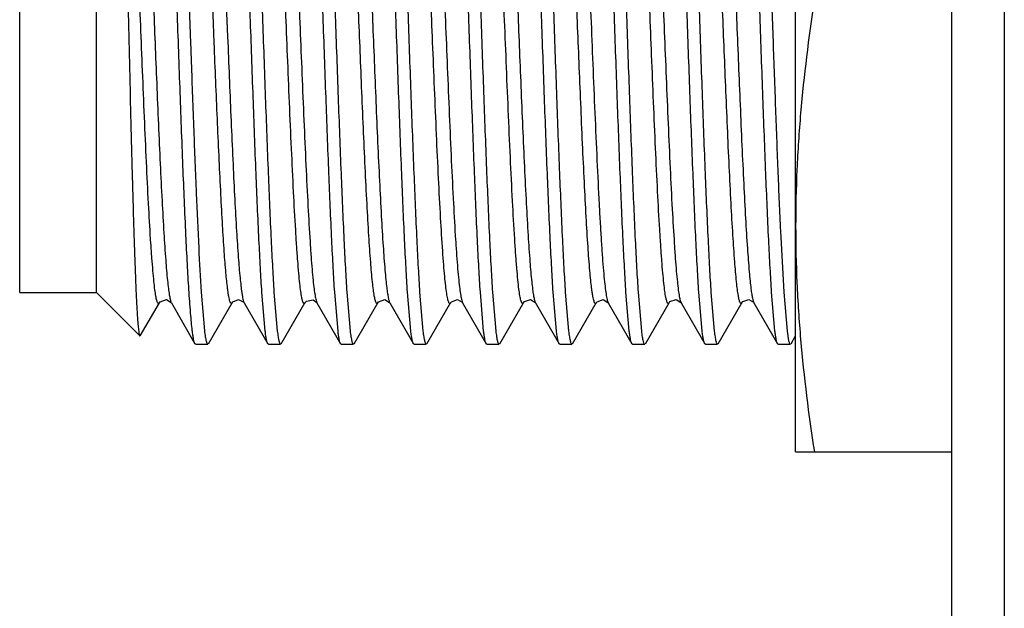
# Model space of a CAD drawing. Header units: inches. Extents: x 0 to 22, y 0 to 17.
# Tile 10 of 47: x 8.199 to 8.574, y 7.737 to 7.961. Entities that reach past the tile are written whole.
import ezdxf

# ---------------------------------------------------------------- set-up
doc = ezdxf.new("R2010")
doc.units = ezdxf.units.IN
doc.header["$LTSCALE"] = 1.21
doc.header["$MEASUREMENT"] = 0
doc.layers.get('0').update_dxf_attribs({"linetype": 'CONTINUOUS'})

msp = doc.modelspace()

# ---------------------------------------------------------------- linework, layer by layer
at = {"color": 9, "linetype": 'CONTINUOUS'}
for p, q in [((8.57447, 10.84423), (8.57447, 5.79534)), ((8.27279, 7.95992), (8.27226, 7.97299)), ((8.27745, 7.97321), (8.27818, 7.95502)), ((8.27307, 7.95284), (8.27279, 7.95992)), ((8.27316, 7.95064), (8.27307, 7.95284)), ((8.27818, 7.95502), (8.27835, 7.95091)), ((8.25659, 7.85388), (8.25673, 7.8536)), ((8.31192, 7.85461), (8.31228, 7.8536)), ((8.36748, 7.85457), (8.36784, 7.8536)), ((8.39548, 7.8539), (8.39562, 7.8536)), ((8.42314, 7.85422), (8.42339, 7.85361)), ((8.45086, 7.85442), (8.45118, 7.8536))]:
    msp.add_line(p, q, dxfattribs=at)
at = {"color": 6, "linetype": 'CONTINUOUS'}
msp.add_line((8.55447, 5.92034), (8.55447, 10.81422), dxfattribs=at)
at = {"color": 7, "linetype": 'CONTINUOUS'}
for p, q in [((8.49488, 7.79678), (8.49488, 8.14078)), ((8.19888, 7.85753), (8.19888, 8.06803)), ((8.22813, 7.85753), (8.22813, 8.06803)), ((8.26334, 7.97262), (8.26405, 7.95251)), ((8.26405, 7.95251), (8.26413, 7.95037)), ((8.26413, 7.95037), (8.26431, 7.9452)), ((8.489, 7.88237), (8.48907, 7.88092)), ((8.48907, 7.88092), (8.49033, 7.85762)), ((8.19888, 7.85753), (8.22813, 7.85753)), ((8.22813, 7.85753), (8.2447, 7.84097)), ((8.26811, 7.85767), (8.26937, 7.84286)), ((8.29253, 7.84285), (8.29127, 7.85763)), ((8.29589, 7.85762), (8.29715, 7.84284)), ((8.32031, 7.84285), (8.31905, 7.85763)), ((8.32367, 7.85762), (8.32493, 7.84284)), ((8.34809, 7.84285), (8.34682, 7.85763)), ((8.35144, 7.85762), (8.35271, 7.84284)), ((8.37586, 7.84285), (8.3746, 7.85763)), ((8.37922, 7.85762), (8.38049, 7.84284)), ((8.40364, 7.84285), (8.40238, 7.85763)), ((8.407, 7.85762), (8.40826, 7.84284)), ((8.43142, 7.84285), (8.43016, 7.85763)), ((8.43478, 7.85762), (8.43604, 7.84284)), ((8.4592, 7.84285), (8.45794, 7.85763)), ((8.46256, 7.85762), (8.46382, 7.84284)), ((8.48698, 7.84285), (8.48571, 7.85763)), ((8.49033, 7.85762), (8.4916, 7.84284)), ((8.24487, 7.84103), (8.25215, 7.8536)), ((8.25673, 7.8536), (8.26575, 7.83801)), ((8.27091, 7.83801), (8.27992, 7.8536)), ((8.2845, 7.8536), (8.29352, 7.83801)), ((8.29868, 7.83801), (8.30769, 7.85359)), ((8.30771, 7.85361), (8.30769, 7.85359)), ((8.31229, 7.8536), (8.32131, 7.83801)), ((8.32646, 7.83802), (8.33548, 7.8536)), ((8.34006, 7.8536), (8.34006, 7.85359)), ((8.34006, 7.8536), (8.34908, 7.83802)), ((8.35424, 7.83801), (8.36326, 7.8536)), ((8.36785, 7.85358), (8.37686, 7.83801)), ((8.38201, 7.83801), (8.39102, 7.85358)), ((8.39104, 7.8536), (8.39102, 7.85358)), ((8.39562, 7.8536), (8.40464, 7.83801)), ((8.4098, 7.83802), (8.41881, 7.8536)), ((8.42339, 7.8536), (8.43241, 7.83802)), ((8.43757, 7.83801), (8.44659, 7.8536)), ((8.45118, 7.85358), (8.46019, 7.83801)), ((8.46535, 7.83801), (8.47436, 7.85358)), ((8.47437, 7.8536), (8.47436, 7.85358)), ((8.47895, 7.85361), (8.48797, 7.83801)), ((8.4916, 7.84284), (8.49221, 7.83913)), ((8.49313, 7.83802), (8.49488, 7.84104)), ((8.26602, 7.83778), (8.26575, 7.83801)), ((8.26602, 7.83778), (8.27064, 7.83778)), ((8.29379, 7.83778), (8.29352, 7.83801)), ((8.29379, 7.83778), (8.29841, 7.83778)), ((8.32157, 7.83778), (8.3213, 7.83801)), ((8.32157, 7.83778), (8.32619, 7.83778)), ((8.34935, 7.83778), (8.34908, 7.83802)), ((8.34935, 7.83778), (8.35397, 7.83778)), ((8.37713, 7.83778), (8.37686, 7.83801)), ((8.37713, 7.83778), (8.38175, 7.83778)), ((8.40491, 7.83778), (8.40464, 7.83801)), ((8.40491, 7.83778), (8.40952, 7.83778)), ((8.43268, 7.83778), (8.43241, 7.83802)), ((8.43268, 7.83778), (8.4373, 7.83778)), ((8.46046, 7.83778), (8.4602, 7.83801)), ((8.46046, 7.83778), (8.46508, 7.83778)), ((8.48824, 7.83778), (8.48797, 7.83801)), ((8.48824, 7.83778), (8.49286, 7.83778)), ((8.49488, 7.79678), (8.55447, 7.79678))]:
    msp.add_line(p, q, dxfattribs=at)
for points in [[(8.25215, 7.85361), (8.25248, 7.85403), (8.25487, 7.8548), (8.25663, 7.85376), (8.25673, 7.85359)], [(8.27992, 7.8536), (8.28019, 7.85396), (8.28235, 7.85483), (8.28433, 7.85385), (8.28451, 7.8536)], [(8.30771, 7.85362), (8.30825, 7.85423), (8.31085, 7.8547), (8.31222, 7.8537), (8.31229, 7.8536)], [(8.33548, 7.85361), (8.3358, 7.85402), (8.33818, 7.85481), (8.33995, 7.85377), (8.34007, 7.85359)], [(8.36326, 7.8536), (8.36356, 7.854), (8.36583, 7.85482), (8.3677, 7.85381), (8.36784, 7.8536)], [(8.39104, 7.85361), (8.39141, 7.85407), (8.39375, 7.85481), (8.39545, 7.85384), (8.39562, 7.8536)], [(8.41881, 7.8536), (8.41913, 7.85401), (8.42148, 7.85481), (8.42328, 7.85377), (8.4234, 7.85359)], [(8.44659, 7.85361), (8.44693, 7.85404), (8.44931, 7.85481), (8.45106, 7.85377), (8.45118, 7.85359)], [(8.47437, 7.85361), (8.47473, 7.85406), (8.47705, 7.85481), (8.47878, 7.85385), (8.47895, 7.8536)]]:
    msp.add_lwpolyline(points, dxfattribs=at)
for points, knots in [([(8.23672, 8.07169), (8.23682, 8.0706), (8.23701, 8.06813), (8.23737, 8.06203), (8.23781, 8.05236), (8.2383, 8.03858), (8.23879, 8.02223), (8.23929, 8.00385), (8.23978, 7.98406), (8.24028, 7.96349), (8.24077, 7.94281), (8.24126, 7.92267), (8.24167, 7.90651), (8.24201, 7.89432), (8.24225, 7.8859), (8.2425, 7.87806), (8.24274, 7.87085), (8.24298, 7.86433), (8.24322, 7.85855), (8.24346, 7.85355), (8.24367, 7.84988), (8.24384, 7.84737), (8.24396, 7.8458), (8.24408, 7.84445), (8.2442, 7.84332), (8.24432, 7.84241), (8.24443, 7.84173), (8.24454, 7.8413), (8.24463, 7.84107), (8.24467, 7.84099), (8.2447, 7.84097)], [0, 0, 0, 0, 0.014186, 0.032254, 0.079396, 0.13981, 0.211456, 0.291932, 0.378602, 0.468645, 0.55918, 0.647344, 0.73038, 0.769168, 0.805738, 0.839801, 0.871111, 0.899439, 0.924562, 0.946299, 0.964509, 0.972248, 0.979055, 0.984917, 0.989831, 0.993793, 0.9968, 0.998857, 0.999537, 1, 1, 1, 1]), ([(8.26343, 7.85864), (8.26322, 7.86185), (8.26282, 7.86878), (8.26204, 7.88444), (8.2611, 7.90685), (8.26001, 7.93608), (8.25892, 7.96703), (8.25783, 7.99771), (8.25675, 8.02614), (8.25581, 8.04756), (8.25502, 8.06221), (8.25462, 8.06856), (8.25441, 8.07147)], [0, 0, 0, 0, 0.045297, 0.097763, 0.220772, 0.361101, 0.509699, 0.65698, 0.793445, 0.910294, 0.958937, 1, 1, 1, 1]), ([(8.29127, 7.85763), (8.29107, 7.86071), (8.29068, 7.86736), (8.28991, 7.88245), (8.28898, 7.90411), (8.28792, 7.93251), (8.28685, 7.96278), (8.28578, 7.99306), (8.28471, 8.02145), (8.28379, 8.04312), (8.28302, 8.0582), (8.28263, 8.06486), (8.28243, 8.06794)], [0, 0, 0, 0, 0.04399, 0.095061, 0.215228, 0.353058, 0.500002, 0.646946, 0.784775, 0.904941, 0.956011, 1, 1, 1, 1]), ([(8.28705, 8.06794), (8.28725, 8.06486), (8.28764, 8.0582), (8.28841, 8.04312), (8.28933, 8.02145), (8.2904, 7.99305), (8.29147, 7.96278), (8.29254, 7.93251), (8.29361, 7.90411), (8.29453, 7.88245), (8.2953, 7.86736), (8.29569, 7.8607), (8.29589, 7.85762)], [0, 0, 0, 0, 0.04399, 0.095061, 0.215228, 0.353058, 0.500002, 0.646946, 0.784775, 0.904941, 0.956011, 1, 1, 1, 1]), ([(8.31905, 7.85763), (8.31885, 7.86071), (8.31845, 7.86736), (8.31769, 7.88245), (8.31676, 7.90411), (8.3157, 7.93251), (8.31463, 7.96278), (8.31356, 7.99306), (8.31249, 8.02145), (8.31157, 8.04312), (8.3108, 8.0582), (8.31041, 8.06486), (8.31021, 8.06794)], [0, 0, 0, 0, 0.04399, 0.09506, 0.215228, 0.353057, 0.500002, 0.646946, 0.784775, 0.904941, 0.95601, 1, 1, 1, 1]), ([(8.31483, 8.06794), (8.31503, 8.06486), (8.31542, 8.0582), (8.31619, 8.04312), (8.31711, 8.02145), (8.31818, 7.99305), (8.31925, 7.96278), (8.32032, 7.93251), (8.32138, 7.90411), (8.32231, 7.88245), (8.32307, 7.86736), (8.32346, 7.8607), (8.32367, 7.85762)], [0, 0, 0, 0, 0.04399, 0.09506, 0.215228, 0.353057, 0.500001, 0.646946, 0.784775, 0.904941, 0.95601, 1, 1, 1, 1]), ([(8.34682, 7.85763), (8.34662, 7.86071), (8.34623, 7.86736), (8.34546, 7.88245), (8.34454, 7.90411), (8.34348, 7.93251), (8.34241, 7.96278), (8.34133, 7.99306), (8.34027, 8.02145), (8.33935, 8.04312), (8.33858, 8.0582), (8.33819, 8.06486), (8.33799, 8.06794)], [0, 0, 0, 0, 0.04399, 0.095061, 0.215228, 0.353058, 0.500003, 0.646947, 0.784775, 0.904941, 0.956011, 1, 1, 1, 1]), ([(8.34261, 8.06793), (8.34281, 8.06485), (8.3432, 8.05819), (8.34397, 8.04311), (8.34489, 8.02144), (8.34595, 7.99305), (8.34702, 7.96277), (8.34809, 7.9325), (8.34916, 7.90411), (8.35008, 7.88244), (8.35085, 7.86736), (8.35124, 7.8607), (8.35144, 7.85762)], [0, 0, 0, 0, 0.043994, 0.095068, 0.21524, 0.353072, 0.500017, 0.646959, 0.784785, 0.904946, 0.956013, 1, 1, 1, 1]), ([(8.3746, 7.85763), (8.3744, 7.86071), (8.37401, 7.86737), (8.37324, 7.88245), (8.37232, 7.90412), (8.37125, 7.93252), (8.37018, 7.96279), (8.36911, 7.99306), (8.36805, 8.02146), (8.36712, 8.04312), (8.36636, 8.0582), (8.36596, 8.06486), (8.36576, 8.06794)], [0, 0, 0, 0, 0.043994, 0.095068, 0.21524, 0.353072, 0.500017, 0.646959, 0.784785, 0.904946, 0.956013, 1, 1, 1, 1]), ([(8.37038, 8.06794), (8.37058, 8.06486), (8.37098, 8.0582), (8.37174, 8.04312), (8.37267, 8.02145), (8.37373, 7.99305), (8.3748, 7.96278), (8.37587, 7.93251), (8.37694, 7.90411), (8.37786, 7.88245), (8.37863, 7.86736), (8.37902, 7.8607), (8.37922, 7.85762)], [0, 0, 0, 0, 0.04399, 0.095061, 0.215228, 0.353058, 0.500003, 0.646947, 0.784776, 0.904941, 0.956011, 1, 1, 1, 1]), ([(8.40238, 7.85763), (8.40218, 7.86071), (8.40179, 7.86736), (8.40102, 7.88245), (8.4001, 7.90411), (8.39903, 7.93251), (8.39796, 7.96278), (8.39689, 7.99306), (8.39582, 8.02145), (8.3949, 8.04312), (8.39413, 8.0582), (8.39374, 8.06486), (8.39354, 8.06794)], [0, 0, 0, 0, 0.04399, 0.09506, 0.215227, 0.353057, 0.500002, 0.646946, 0.784775, 0.904941, 0.956011, 1, 1, 1, 1]), ([(8.39816, 8.06794), (8.39836, 8.06486), (8.39875, 8.0582), (8.39952, 8.04312), (8.40044, 8.02145), (8.40151, 7.99305), (8.40258, 7.96278), (8.40365, 7.93251), (8.40472, 7.90411), (8.40564, 7.88245), (8.40641, 7.86736), (8.4068, 7.8607), (8.407, 7.85762)], [0, 0, 0, 0, 0.04399, 0.09506, 0.215228, 0.353058, 0.500002, 0.646946, 0.784775, 0.904941, 0.956011, 1, 1, 1, 1]), ([(8.43016, 7.85763), (8.42996, 7.86071), (8.42956, 7.86736), (8.4288, 7.88245), (8.42787, 7.90411), (8.42681, 7.93251), (8.42574, 7.96278), (8.42467, 7.99306), (8.4236, 8.02145), (8.42268, 8.04312), (8.42191, 8.0582), (8.42152, 8.06486), (8.42132, 8.06794)], [0, 0, 0, 0, 0.04399, 0.095061, 0.215228, 0.353058, 0.500002, 0.646947, 0.784775, 0.904941, 0.956011, 1, 1, 1, 1]), ([(8.42594, 8.06793), (8.42614, 8.06485), (8.42653, 8.05819), (8.4273, 8.04311), (8.42822, 8.02144), (8.42929, 7.99305), (8.43036, 7.96277), (8.43143, 7.9325), (8.43249, 7.90411), (8.43342, 7.88244), (8.43418, 7.86736), (8.43458, 7.8607), (8.43478, 7.85762)], [0, 0, 0, 0, 0.043994, 0.095068, 0.21524, 0.353072, 0.500017, 0.646959, 0.784785, 0.904946, 0.956013, 1, 1, 1, 1]), ([(8.45794, 7.85763), (8.45773, 7.86071), (8.45734, 7.86737), (8.45658, 7.88245), (8.45565, 7.90412), (8.45459, 7.93252), (8.45352, 7.96279), (8.45245, 7.99306), (8.45138, 8.02146), (8.45046, 8.04312), (8.44969, 8.0582), (8.4493, 8.06486), (8.4491, 8.06794)], [0, 0, 0, 0, 0.043994, 0.095068, 0.21524, 0.353072, 0.500017, 0.646959, 0.784785, 0.904946, 0.956013, 1, 1, 1, 1]), ([(8.45372, 8.06794), (8.45392, 8.06486), (8.45431, 8.0582), (8.45508, 8.04312), (8.456, 8.02145), (8.45707, 7.99305), (8.45814, 7.96278), (8.45921, 7.93251), (8.46027, 7.90411), (8.46119, 7.88245), (8.46196, 7.86736), (8.46235, 7.8607), (8.46256, 7.85762)], [0, 0, 0, 0, 0.04399, 0.095061, 0.215228, 0.353058, 0.500003, 0.646947, 0.784775, 0.904941, 0.956011, 1, 1, 1, 1]), ([(8.48571, 7.85763), (8.48551, 7.86071), (8.48512, 7.86736), (8.48435, 7.88245), (8.48343, 7.90411), (8.48236, 7.93251), (8.48129, 7.96278), (8.48022, 7.99306), (8.47916, 8.02145), (8.47824, 8.04312), (8.47747, 8.0582), (8.47708, 8.06486), (8.47687, 8.06794)], [0, 0, 0, 0, 0.04399, 0.09506, 0.215228, 0.353057, 0.500001, 0.646946, 0.784775, 0.904941, 0.95601, 1, 1, 1, 1]), ([(8.48149, 8.06794), (8.48186, 8.06241), (8.48253, 8.05002), (8.48343, 8.02974), (8.48435, 8.00647), (8.48526, 7.98123), (8.48618, 7.95516), (8.4871, 7.92944), (8.48801, 7.90521), (8.48866, 7.88969), (8.489, 7.88237)], [0, 0, 0, 0, 0.089532, 0.200442, 0.327765, 0.465808, 0.608376, 0.749072, 0.881594, 1, 1, 1, 1]), ([(8.50201, 7.96878), (8.49981, 7.95455), (8.49711, 7.93309), (8.49521, 7.90436), (8.49488, 7.88997), (8.49488, 7.88278)], [0, 0, 0, 0, 0.500357, 0.750239, 1, 1, 1, 1]), ([(8.26431, 7.9452), (8.26462, 7.93655), (8.26523, 7.91993), (8.26615, 7.89635), (8.26706, 7.87582), (8.26774, 7.86327), (8.26811, 7.85767)], [0, 0, 0, 0, 0.296202, 0.569656, 0.807882, 1, 1, 1, 1]), ([(8.49488, 7.88278), (8.49488, 7.87559), (8.49521, 7.8612), (8.49711, 7.83247), (8.49981, 7.81102), (8.50201, 7.79678)], [0, 0, 0, 0, 0.249761, 0.499644, 1, 1, 1, 1]), ([(8.26472, 7.84311), (8.2646, 7.8441), (8.26437, 7.84628), (8.26391, 7.85146), (8.26362, 7.85565), (8.26343, 7.85864)], [0, 0, 0, 0, 0.191356, 0.422669, 1, 1, 1, 1]), ([(8.26575, 7.83802), (8.2657, 7.8381), (8.2656, 7.83832), (8.26541, 7.83889), (8.2652, 7.83987), (8.26495, 7.84135), (8.2648, 7.84248), (8.26472, 7.84311)], [0, 0, 0, 0, 0.058135, 0.134884, 0.345814, 0.634188, 1, 1, 1, 1]), ([(8.26937, 7.84286), (8.26946, 7.84212), (8.26961, 7.84109), (8.26983, 7.83982), (8.26999, 7.83911), (8.27014, 7.83855), (8.27027, 7.83818), (8.27039, 7.83797), (8.27048, 7.83785), (8.27058, 7.83778), (8.27064, 7.83778)], [0, 0, 0, 0, 0.41929, 0.585669, 0.723198, 0.832034, 0.91267, 0.942854, 0.966792, 1, 1, 1, 1]), ([(8.29352, 7.83802), (8.29348, 7.8381), (8.29338, 7.83831), (8.2932, 7.83885), (8.29299, 7.83978), (8.29275, 7.84118), (8.2926, 7.84225), (8.29253, 7.84285)], [0, 0, 0, 0, 0.059008, 0.136372, 0.347763, 0.63562, 1, 1, 1, 1]), ([(8.29715, 7.84284), (8.29724, 7.84211), (8.29738, 7.84108), (8.29761, 7.83982), (8.29776, 7.8391), (8.29791, 7.83855), (8.29805, 7.83818), (8.29817, 7.83797), (8.29826, 7.83785), (8.29835, 7.83778), (8.29841, 7.83778)], [0, 0, 0, 0, 0.419068, 0.585347, 0.722791, 0.83157, 0.9122, 0.942418, 0.966431, 1, 1, 1, 1]), ([(8.32131, 7.83801), (8.32126, 7.8381), (8.32117, 7.8383), (8.32099, 7.83885), (8.32077, 7.83977), (8.32053, 7.84118), (8.32038, 7.84225), (8.32031, 7.84285)], [0, 0, 0, 0, 0.058701, 0.135856, 0.347099, 0.635136, 1, 1, 1, 1]), ([(8.32493, 7.84284), (8.32502, 7.84211), (8.32516, 7.84108), (8.32539, 7.83982), (8.32554, 7.8391), (8.3257, 7.83855), (8.32583, 7.83818), (8.32595, 7.83797), (8.32604, 7.83785), (8.32613, 7.83778), (8.32619, 7.83778)], [0, 0, 0, 0, 0.419279, 0.585651, 0.723174, 0.832006, 0.912641, 0.942827, 0.96677, 1, 1, 1, 1]), ([(8.34908, 7.83802), (8.34903, 7.8381), (8.34894, 7.83831), (8.34876, 7.83886), (8.34855, 7.83978), (8.34831, 7.84119), (8.34816, 7.84225), (8.34809, 7.84285)], [0, 0, 0, 0, 0.059152, 0.136624, 0.348107, 0.635881, 1, 1, 1, 1]), ([(8.35271, 7.84284), (8.3528, 7.84211), (8.35294, 7.84108), (8.35317, 7.83982), (8.35332, 7.8391), (8.35348, 7.83855), (8.35361, 7.83818), (8.35373, 7.83797), (8.35382, 7.83785), (8.35391, 7.83778), (8.35397, 7.83778)], [0, 0, 0, 0, 0.41947, 0.58593, 0.723529, 0.832414, 0.913058, 0.943216, 0.967094, 1, 1, 1, 1]), ([(8.37686, 7.83801), (8.37681, 7.83809), (8.37672, 7.8383), (8.37654, 7.83884), (8.37633, 7.83977), (8.37608, 7.84118), (8.37594, 7.84225), (8.37586, 7.84285)], [0, 0, 0, 0, 0.058512, 0.135474, 0.346493, 0.63464, 1, 1, 1, 1]), ([(8.38049, 7.84284), (8.38058, 7.84211), (8.38072, 7.84108), (8.38094, 7.83982), (8.38109, 7.8391), (8.38125, 7.83855), (8.38138, 7.83818), (8.3815, 7.83797), (8.38159, 7.83785), (8.38169, 7.83778), (8.38175, 7.83778)], [0, 0, 0, 0, 0.419082, 0.585363, 0.722807, 0.831584, 0.91221, 0.942424, 0.966435, 1, 1, 1, 1]), ([(8.40464, 7.83801), (8.40459, 7.8381), (8.4045, 7.8383), (8.40432, 7.83885), (8.40411, 7.83977), (8.40386, 7.84118), (8.40372, 7.84225), (8.40364, 7.84285)], [0, 0, 0, 0, 0.058706, 0.135865, 0.347112, 0.635145, 1, 1, 1, 1]), ([(8.40826, 7.84284), (8.40836, 7.84211), (8.4085, 7.84108), (8.40872, 7.83982), (8.40888, 7.8391), (8.40903, 7.83855), (8.40916, 7.83818), (8.40928, 7.83797), (8.40937, 7.83785), (8.40947, 7.83778), (8.40952, 7.83778)], [0, 0, 0, 0, 0.419288, 0.585662, 0.723185, 0.832015, 0.912647, 0.942831, 0.966772, 1, 1, 1, 1]), ([(8.43241, 7.83802), (8.43236, 7.8381), (8.43227, 7.83831), (8.43209, 7.83886), (8.43188, 7.83978), (8.43164, 7.84119), (8.43149, 7.84225), (8.43142, 7.84285)], [0, 0, 0, 0, 0.059155, 0.13663, 0.348116, 0.635887, 1, 1, 1, 1]), ([(8.43604, 7.84284), (8.43613, 7.84211), (8.43627, 7.84108), (8.4365, 7.83982), (8.43666, 7.8391), (8.43681, 7.83855), (8.43694, 7.83818), (8.43706, 7.83797), (8.43715, 7.83785), (8.43724, 7.83778), (8.4373, 7.83778)], [0, 0, 0, 0, 0.419467, 0.585927, 0.723526, 0.832411, 0.913055, 0.943214, 0.967092, 1, 1, 1, 1]), ([(8.46019, 7.83801), (8.46014, 7.83809), (8.46005, 7.8383), (8.45987, 7.83884), (8.45966, 7.83977), (8.45942, 7.84118), (8.45927, 7.84225), (8.4592, 7.84285)], [0, 0, 0, 0, 0.058513, 0.135476, 0.346496, 0.634642, 1, 1, 1, 1]), ([(8.46382, 7.84284), (8.46391, 7.84211), (8.46405, 7.84108), (8.46427, 7.83982), (8.46443, 7.8391), (8.46458, 7.83855), (8.46472, 7.83818), (8.46483, 7.83797), (8.46492, 7.83785), (8.46502, 7.83778), (8.46508, 7.83778)], [0, 0, 0, 0, 0.419073, 0.585352, 0.722796, 0.831574, 0.912203, 0.94242, 0.966432, 1, 1, 1, 1]), ([(8.48797, 7.83801), (8.48793, 7.8381), (8.48783, 7.8383), (8.48765, 7.83885), (8.48744, 7.83977), (8.4872, 7.84118), (8.48705, 7.84225), (8.48698, 7.84285)], [0, 0, 0, 0, 0.058703, 0.13586, 0.347104, 0.63514, 1, 1, 1, 1]), ([(8.49221, 7.83913), (8.49226, 7.83893), (8.49235, 7.83859), (8.49249, 7.8382), (8.49261, 7.83798), (8.4927, 7.83785), (8.4928, 7.83778), (8.49286, 7.83778)], [0, 0, 0, 0, 0.394652, 0.686613, 0.795615, 0.881753, 1, 1, 1, 1])]:
    msp.add_open_spline(points, degree=3, knots=knots, dxfattribs=at)
at = {"color": 9, "linetype": 'CONTINUOUS'}
for points, knots in [([(8.2512, 7.85447), (8.25105, 7.85501), (8.25078, 7.85637), (8.25042, 7.8588), (8.25005, 7.86203), (8.24968, 7.86606), (8.24929, 7.87089), (8.24874, 7.87881), (8.24807, 7.89031), (8.24731, 7.90561), (8.24656, 7.92236), (8.24583, 7.93971), (8.24513, 7.95705), (8.24443, 7.97438), (8.24372, 7.99175), (8.24298, 8.00899), (8.24222, 8.02533), (8.24145, 8.03998), (8.24079, 8.05077), (8.24024, 8.05803), (8.23986, 8.06232), (8.23949, 8.06581), (8.23921, 8.06786), (8.23907, 8.06875)], [0, 0, 0, 0, 0.007847, 0.01926, 0.034378, 0.053268, 0.075864, 0.102056, 0.164164, 0.236798, 0.316221, 0.398367, 0.479442, 0.558765, 0.640664, 0.722318, 0.799896, 0.869351, 0.927203, 0.950976, 0.97107, 0.987406, 1, 1, 1, 1]), ([(8.30649, 7.85562), (8.30634, 7.85636), (8.30606, 7.85813), (8.30569, 7.86121), (8.30532, 7.8651), (8.30493, 7.86982), (8.30454, 7.87532), (8.30398, 7.88408), (8.30331, 7.8965), (8.30254, 7.9127), (8.30179, 7.93001), (8.30106, 7.94759), (8.30036, 7.96513), (8.29965, 7.98267), (8.29891, 8.00024), (8.29816, 8.01734), (8.29738, 8.0331), (8.29671, 8.04502), (8.29615, 8.05328), (8.29576, 8.05837), (8.29538, 8.06265), (8.29501, 8.0661), (8.29464, 8.06874), (8.29437, 8.07022), (8.29421, 8.07082)], [0, 0, 0, 0, 0.010578, 0.024901, 0.043068, 0.065033, 0.090695, 0.119826, 0.18718, 0.263753, 0.345447, 0.428225, 0.508545, 0.589643, 0.672497, 0.753241, 0.827727, 0.892002, 0.919314, 0.943014, 0.962957, 0.979064, 0.991367, 1, 1, 1, 1]), ([(8.29977, 8.06902), (8.29992, 8.06816), (8.30019, 8.06617), (8.30056, 8.06278), (8.30094, 8.05858), (8.30149, 8.05144), (8.30216, 8.04077), (8.30293, 8.02625), (8.30369, 8.00997), (8.30443, 7.99276), (8.30514, 7.97538), (8.30584, 7.95805), (8.30654, 7.9407), (8.30727, 7.92333), (8.30802, 7.90653), (8.30878, 7.89111), (8.30945, 7.8795), (8.31, 7.87147), (8.31039, 7.86656), (8.31076, 7.86243), (8.31113, 7.85911), (8.31149, 7.85659), (8.31176, 7.85518), (8.31192, 7.85461)], [0, 0, 0, 0, 0.012148, 0.028026, 0.04767, 0.071004, 0.128068, 0.19691, 0.274104, 0.355613, 0.437587, 0.516982, 0.597868, 0.680039, 0.759705, 0.832808, 0.895573, 0.922145, 0.94514, 0.964438, 0.979966, 0.991775, 1, 1, 1, 1]), ([(8.36177, 7.85721), (8.36163, 7.85815), (8.36135, 7.86029), (8.36098, 7.86392), (8.3606, 7.86835), (8.36005, 7.87578), (8.35938, 7.88676), (8.35861, 7.90158), (8.35786, 7.91804), (8.35712, 7.93532), (8.35641, 7.95268), (8.35571, 7.97001), (8.35501, 7.98736), (8.35428, 8.0047), (8.35352, 8.02135), (8.35276, 8.0365), (8.35209, 8.04782), (8.35154, 8.05557), (8.35116, 8.06026), (8.35078, 8.06416), (8.35041, 8.06725), (8.3501, 8.06932), (8.34983, 8.07058), (8.3497, 8.07108), (8.34964, 8.0713)], [0, 0, 0, 0, 0.013239, 0.03024, 0.050992, 0.07541, 0.134428, 0.2048, 0.282972, 0.364873, 0.446688, 0.526002, 0.607407, 0.689548, 0.768623, 0.840552, 0.901654, 0.927258, 0.949234, 0.967486, 0.981961, 0.992749, 0.996804, 1, 1, 1, 1]), ([(8.35508, 8.07034), (8.35523, 8.06965), (8.35551, 8.06798), (8.35588, 8.06504), (8.35626, 8.06127), (8.35665, 8.05666), (8.35705, 8.05123), (8.35761, 8.04252), (8.35829, 8.0301), (8.35907, 8.01384), (8.35983, 7.99638), (8.36056, 7.97862), (8.36128, 7.96089), (8.362, 7.94315), (8.36274, 7.92539), (8.3635, 7.90812), (8.36428, 7.89222), (8.36496, 7.88022), (8.36552, 7.87192), (8.36592, 7.86683), (8.3663, 7.86258), (8.36668, 7.85917), (8.36705, 7.85659), (8.36733, 7.85515), (8.36748, 7.85457)], [0, 0, 0, 0, 0.009855, 0.023496, 0.041044, 0.062478, 0.087704, 0.116515, 0.183572, 0.260289, 0.342478, 0.425955, 0.507012, 0.588705, 0.67223, 0.753621, 0.828606, 0.893122, 0.920437, 0.944056, 0.96384, 0.97971, 0.991716, 1, 1, 1, 1]), ([(8.39009, 7.85449), (8.38993, 7.85507), (8.38964, 7.85651), (8.38927, 7.85913), (8.38888, 7.86262), (8.38849, 7.86698), (8.38808, 7.87221), (8.38751, 7.88076), (8.38681, 7.89313), (8.38602, 7.9095), (8.38524, 7.92722), (8.38449, 7.94537), (8.38375, 7.9635), (8.38302, 7.98163), (8.38227, 7.99977), (8.38149, 8.01742), (8.3808, 8.0314), (8.38023, 8.04162), (8.37982, 8.04832), (8.37942, 8.05424), (8.37902, 8.05933), (8.37862, 8.06356), (8.37824, 8.0669), (8.37791, 8.06914), (8.37763, 8.0705), (8.37749, 8.07104), (8.37742, 8.07127)], [0, 0, 0, 0, 0.008245, 0.020353, 0.036477, 0.056669, 0.080847, 0.108856, 0.175067, 0.251935, 0.335096, 0.420055, 0.50274, 0.58567, 0.670636, 0.753471, 0.829645, 0.863858, 0.894852, 0.922273, 0.945827, 0.96538, 0.980859, 0.992344, 0.996638, 1, 1, 1, 1]), ([(8.41039, 8.0713), (8.41046, 8.07107), (8.4106, 8.07053), (8.41088, 8.06917), (8.41121, 8.06693), (8.4116, 8.06356), (8.41199, 8.0593), (8.4124, 8.05416), (8.41281, 8.04818), (8.41322, 8.04142), (8.41379, 8.03109), (8.41448, 8.01698), (8.41527, 7.99918), (8.41603, 7.9809), (8.41676, 7.96264), (8.4175, 7.94437), (8.41826, 7.92609), (8.41905, 7.90831), (8.41974, 7.89422), (8.42031, 7.88392), (8.42072, 7.87718), (8.42113, 7.87122), (8.42153, 7.86611), (8.42193, 7.86188), (8.42232, 7.85855), (8.42265, 7.85632), (8.42293, 7.85498), (8.42307, 7.85445), (8.42314, 7.85422)], [0, 0, 0, 0, 0.003343, 0.007628, 0.019134, 0.034686, 0.054367, 0.078101, 0.105751, 0.137014, 0.171529, 0.24835, 0.331801, 0.417273, 0.500562, 0.583901, 0.669373, 0.752757, 0.829434, 0.863852, 0.895005, 0.922535, 0.946141, 0.965691, 0.981113, 0.992491, 0.996715, 1, 1, 1, 1]), ([(8.44537, 7.85567), (8.44522, 7.85642), (8.44494, 7.8582), (8.44457, 7.8613), (8.44419, 7.86521), (8.44381, 7.86994), (8.44342, 7.87546), (8.44286, 7.88423), (8.44219, 7.89666), (8.44142, 7.91286), (8.44067, 7.93017), (8.43995, 7.94773), (8.43924, 7.96526), (8.43853, 7.98279), (8.4378, 8.00035), (8.43704, 8.01743), (8.43627, 8.03316), (8.4356, 8.04507), (8.43504, 8.05332), (8.43465, 8.0584), (8.43427, 8.06267), (8.43389, 8.06612), (8.43353, 8.06875), (8.43325, 8.07023), (8.4331, 8.07083)], [0, 0, 0, 0, 0.01067, 0.025083, 0.043336, 0.065379, 0.091113, 0.120303, 0.187741, 0.264346, 0.346024, 0.428752, 0.509009, 0.590086, 0.672894, 0.753573, 0.82798, 0.892172, 0.919446, 0.94311, 0.963022, 0.979102, 0.991383, 1, 1, 1, 1]), ([(8.43872, 8.06869), (8.43886, 8.06779), (8.43914, 8.06572), (8.43951, 8.06221), (8.43989, 8.05789), (8.44044, 8.0506), (8.44111, 8.03977), (8.44187, 8.0251), (8.44263, 8.00872), (8.44337, 7.99147), (8.44408, 7.9741), (8.44478, 7.95677), (8.44548, 7.93942), (8.44621, 7.92207), (8.44696, 7.90534), (8.44773, 7.89006), (8.4484, 7.87859), (8.44895, 7.87071), (8.44933, 7.86591), (8.44971, 7.8619), (8.45007, 7.8587), (8.45043, 7.85629), (8.4507, 7.85496), (8.45086, 7.85442)], [0, 0, 0, 0, 0.012703, 0.029153, 0.049362, 0.073249, 0.131313, 0.200942, 0.278642, 0.360357, 0.442256, 0.521586, 0.602738, 0.684898, 0.764268, 0.836776, 0.898694, 0.924771, 0.947244, 0.966006, 0.980994, 0.992278, 1, 1, 1, 1]), ([(8.24447, 8.06735), (8.24459, 8.06645), (8.24484, 8.06441), (8.24532, 8.05951), (8.24591, 8.05185), (8.24659, 8.04099), (8.24727, 8.02818), (8.24795, 8.01392), (8.24884, 7.99364), (8.24988, 7.96799), (8.25092, 7.94226), (8.25178, 7.92181), (8.25245, 7.90689), (8.25313, 7.89304), (8.25381, 7.88082), (8.25449, 7.87067), (8.25499, 7.86465), (8.25526, 7.86205)], [0, 0, 0, 0, 0.01338, 0.029857, 0.071939, 0.125444, 0.188634, 0.259042, 0.33377, 0.484723, 0.633615, 0.709591, 0.783251, 0.851616, 0.911895, 0.961844, 1, 1, 1, 1]), ([(8.33345, 7.86149), (8.33319, 7.86402), (8.33268, 7.86989), (8.33201, 7.87984), (8.33133, 7.89189), (8.33065, 7.90561), (8.32998, 7.92046), (8.32911, 7.94088), (8.32808, 7.9666), (8.32703, 7.99226), (8.32615, 8.01256), (8.32547, 8.02692), (8.32479, 8.03988), (8.32411, 8.05093), (8.32352, 8.05877), (8.32304, 8.06383), (8.32279, 8.06594), (8.32267, 8.06689)], [0, 0, 0, 0, 0.037066, 0.085988, 0.145387, 0.213085, 0.286332, 0.362146, 0.511171, 0.661744, 0.736648, 0.807515, 0.871425, 0.92586, 0.969016, 0.986055, 1, 1, 1, 1]), ([(8.3281, 8.06492), (8.32838, 8.06251), (8.32888, 8.05685), (8.32955, 8.04721), (8.33023, 8.03542), (8.33091, 8.02189), (8.33159, 8.00716), (8.33246, 7.98675), (8.33349, 7.96103), (8.33453, 7.93533), (8.33541, 7.91498), (8.33609, 7.90047), (8.33677, 7.88729), (8.33745, 7.87596), (8.33804, 7.86786), (8.33853, 7.86258), (8.33877, 7.86036), (8.3389, 7.85935)], [0, 0, 0, 0, 0.035374, 0.082714, 0.140775, 0.207476, 0.280122, 0.355728, 0.505128, 0.655254, 0.730443, 0.801994, 0.866954, 0.922732, 0.967422, 0.985255, 1, 1, 1, 1]), ([(8.38341, 8.06699), (8.38353, 8.06605), (8.38378, 8.06395), (8.38426, 8.05892), (8.38485, 8.05111), (8.38553, 8.04008), (8.38621, 8.02714), (8.38689, 8.01279), (8.38778, 7.99248), (8.38882, 7.9668), (8.38985, 7.94106), (8.39072, 7.92062), (8.39139, 7.90575), (8.39207, 7.89201), (8.39276, 7.87993), (8.39343, 7.86996), (8.39393, 7.86407), (8.3942, 7.86153)], [0, 0, 0, 0, 0.013833, 0.030765, 0.073726, 0.128007, 0.191812, 0.262629, 0.337533, 0.488224, 0.637292, 0.713158, 0.786485, 0.854284, 0.913796, 0.962831, 1, 1, 1, 1]), ([(8.41705, 7.8592), (8.41693, 7.86019), (8.41669, 7.86239), (8.4162, 7.86762), (8.41561, 7.87566), (8.41493, 7.88693), (8.41425, 7.90006), (8.41357, 7.91454), (8.41269, 7.93488), (8.41165, 7.96056), (8.41061, 7.98628), (8.40974, 8.00669), (8.40907, 8.02145), (8.40839, 8.03502), (8.40771, 8.04687), (8.40704, 8.05658), (8.40653, 8.06228), (8.40626, 8.06472)], [0, 0, 0, 0, 0.014568, 0.032226, 0.076574, 0.132052, 0.196775, 0.26817, 0.343291, 0.493504, 0.6428, 0.718449, 0.791231, 0.858159, 0.916527, 0.964233, 1, 1, 1, 1]), ([(8.47233, 7.8616), (8.47206, 7.86414), (8.47156, 7.87004), (8.47089, 7.88003), (8.4702, 7.89212), (8.46952, 7.90587), (8.46885, 7.92073), (8.46799, 7.94116), (8.46695, 7.96689), (8.46591, 7.99256), (8.46502, 8.01285), (8.46435, 8.0272), (8.46367, 8.04012), (8.46299, 8.05114), (8.4624, 8.05894), (8.46191, 8.06396), (8.46167, 8.06606), (8.46154, 8.067)], [0, 0, 0, 0, 0.03728, 0.086407, 0.145988, 0.213827, 0.287167, 0.363023, 0.512034, 0.662703, 0.737577, 0.808353, 0.872112, 0.926348, 0.969268, 0.986182, 1, 1, 1, 1]), ([(8.46704, 8.06445), (8.46732, 8.06197), (8.46782, 8.05619), (8.46849, 8.04637), (8.46917, 8.03443), (8.46985, 8.02079), (8.47053, 8.00599), (8.47139, 7.98556), (8.47243, 7.95984), (8.47347, 7.93416), (8.47435, 7.91383), (8.47503, 7.8994), (8.47571, 7.88634), (8.47639, 7.87517), (8.47698, 7.86723), (8.47747, 7.86207), (8.47771, 7.85992), (8.47784, 7.85895)], [0, 0, 0, 0, 0.03633, 0.08457, 0.143399, 0.210678, 0.283681, 0.359418, 0.508614, 0.659016, 0.734051, 0.805216, 0.869572, 0.92457, 0.968362, 0.985728, 1, 1, 1, 1]), ([(8.27818, 7.85907), (8.27793, 7.86104), (8.27747, 7.8657), (8.27685, 7.87371), (8.27623, 7.88367), (8.2756, 7.89531), (8.27497, 7.90826), (8.27414, 7.92685), (8.27355, 7.94107), (8.27316, 7.95064)], [0, 0, 0, 0, 0.064939, 0.153054, 0.262869, 0.391372, 0.534353, 0.686848, 1, 1, 1, 1]), ([(8.27835, 7.95091), (8.27875, 7.94092), (8.27936, 7.9261), (8.28023, 7.90677), (8.28089, 7.89343), (8.28155, 7.88158), (8.2822, 7.87162), (8.28276, 7.86465), (8.28323, 7.86022), (8.28346, 7.85839), (8.28358, 7.85758)], [0, 0, 0, 0, 0.320574, 0.476065, 0.620761, 0.749207, 0.856943, 0.94094, 0.973602, 1, 1, 1, 1]), ([(8.25526, 7.86205), (8.25536, 7.86104), (8.25556, 7.85925), (8.25589, 7.85688), (8.25618, 7.85532), (8.25641, 7.85439), (8.25653, 7.85403), (8.25659, 7.85388)], [0, 0, 0, 0, 0.366432, 0.653327, 0.86325, 0.940413, 1, 1, 1, 1]), ([(8.3348, 7.85372), (8.33474, 7.85385), (8.33462, 7.85417), (8.33438, 7.85502), (8.33409, 7.8565), (8.33376, 7.85877), (8.33356, 7.86051), (8.33345, 7.86149)], [0, 0, 0, 0, 0.055378, 0.129257, 0.33612, 0.625397, 1, 1, 1, 1]), ([(8.3942, 7.86153), (8.3943, 7.8606), (8.39449, 7.85893), (8.39481, 7.85673), (8.39508, 7.85526), (8.39531, 7.85439), (8.39542, 7.85404), (8.39548, 7.8539)], [0, 0, 0, 0, 0.363554, 0.649579, 0.860515, 0.938848, 1, 1, 1, 1]), ([(8.47369, 7.85373), (8.47362, 7.85387), (8.4735, 7.85419), (8.47326, 7.85506), (8.47297, 7.85655), (8.47264, 7.85885), (8.47244, 7.86061), (8.47233, 7.8616)], [0, 0, 0, 0, 0.055684, 0.129807, 0.33691, 0.626012, 1, 1, 1, 1]), ([(8.27992, 7.8536), (8.27989, 7.85355), (8.27983, 7.85346), (8.27973, 7.85336), (8.27961, 7.85333), (8.27949, 7.85337), (8.27938, 7.85348), (8.27928, 7.85365), (8.27917, 7.85388), (8.27902, 7.85431), (8.27883, 7.85504), (8.27861, 7.85612), (8.27839, 7.85749), (8.27825, 7.85851), (8.27818, 7.85907)], [0, 0, 0, 0, 0.028574, 0.049778, 0.06653, 0.083735, 0.106043, 0.136035, 0.174978, 0.223585, 0.351519, 0.522594, 0.738388, 1, 1, 1, 1]), ([(8.28358, 7.85758), (8.28365, 7.85709), (8.28379, 7.85621), (8.28402, 7.85506), (8.28424, 7.85422), (8.28441, 7.85377), (8.2845, 7.8536)], [0, 0, 0, 0, 0.363001, 0.648448, 0.859158, 1, 1, 1, 1]), ([(8.3389, 7.85935), (8.33899, 7.85862), (8.33916, 7.85733), (8.33944, 7.85565), (8.33969, 7.85456), (8.3399, 7.85393), (8.34, 7.8537), (8.34006, 7.85361)], [0, 0, 0, 0, 0.374458, 0.663518, 0.870158, 0.94419, 1, 1, 1, 1]), ([(8.41881, 7.85361), (8.41878, 7.85355), (8.41872, 7.85346), (8.41862, 7.85336), (8.41849, 7.85333), (8.41837, 7.85337), (8.41827, 7.85349), (8.41816, 7.85366), (8.41806, 7.85389), (8.4179, 7.85434), (8.41771, 7.85508), (8.41749, 7.85619), (8.41726, 7.85759), (8.41712, 7.85863), (8.41705, 7.8592)], [0, 0, 0, 0, 0.0284, 0.049414, 0.065975, 0.08304, 0.105274, 0.135239, 0.174188, 0.222823, 0.350871, 0.522123, 0.738132, 1, 1, 1, 1]), ([(8.47784, 7.85895), (8.47792, 7.85827), (8.47809, 7.85707), (8.47836, 7.85551), (8.4786, 7.8545), (8.4788, 7.85391), (8.4789, 7.85369), (8.47895, 7.8536)], [0, 0, 0, 0, 0.372618, 0.661089, 0.868357, 0.943155, 1, 1, 1, 1]), ([(8.25215, 7.8536), (8.25211, 7.85354), (8.25205, 7.85345), (8.25193, 7.85334), (8.25179, 7.85333), (8.25166, 7.85341), (8.25154, 7.85357), (8.25143, 7.8538), (8.25131, 7.85411), (8.25124, 7.85434), (8.2512, 7.85447)], [0, 0, 0, 0, 0.11394, 0.195779, 0.261794, 0.337408, 0.441993, 0.584642, 0.769781, 1, 1, 1, 1]), ([(8.3077, 7.85359), (8.30766, 7.85352), (8.30758, 7.85341), (8.3074, 7.85331), (8.30726, 7.85338), (8.30717, 7.85347), (8.30706, 7.85363), (8.30693, 7.85392), (8.30678, 7.85436), (8.30663, 7.85494), (8.30654, 7.85538), (8.30649, 7.85562)], [0, 0, 0, 0, 0.08198, 0.136955, 0.190719, 0.226404, 0.270406, 0.387138, 0.545983, 0.749611, 1, 1, 1, 1]), ([(8.33548, 7.85361), (8.33546, 7.85356), (8.33541, 7.85348), (8.33532, 7.85339), (8.33523, 7.85334), (8.3351, 7.85333), (8.33493, 7.85347), (8.33485, 7.85362), (8.3348, 7.85372)], [0, 0, 0, 0, 0.157064, 0.280866, 0.379262, 0.46597, 0.671252, 1, 1, 1, 1]), ([(8.36326, 7.8536), (8.36323, 7.85355), (8.36318, 7.85347), (8.36309, 7.85338), (8.36299, 7.85333), (8.36289, 7.85334), (8.36279, 7.8534), (8.36266, 7.85355), (8.3625, 7.85388), (8.36232, 7.85442), (8.36204, 7.85555), (8.36188, 7.85651), (8.36177, 7.85721)], [0, 0, 0, 0, 0.035311, 0.062661, 0.084274, 0.104032, 0.126636, 0.155598, 0.239293, 0.362858, 0.529536, 1, 1, 1, 1]), ([(8.39103, 7.85359), (8.391, 7.85354), (8.39093, 7.85344), (8.39081, 7.85334), (8.39067, 7.85333), (8.39054, 7.85342), (8.39043, 7.85358), (8.39031, 7.85381), (8.39019, 7.85412), (8.39012, 7.85436), (8.39009, 7.85449)], [0, 0, 0, 0, 0.111444, 0.191546, 0.257057, 0.333325, 0.439009, 0.582796, 0.768953, 1, 1, 1, 1]), ([(8.44659, 7.8536), (8.44655, 7.85353), (8.44648, 7.85341), (8.44629, 7.85331), (8.44615, 7.85338), (8.44606, 7.85347), (8.44595, 7.85364), (8.44582, 7.85393), (8.44567, 7.85438), (8.44551, 7.85498), (8.44542, 7.85542), (8.44537, 7.85567)], [0, 0, 0, 0, 0.082187, 0.136947, 0.190219, 0.225699, 0.269547, 0.386142, 0.545081, 0.749039, 1, 1, 1, 1]), ([(8.47436, 7.85359), (8.47434, 7.85355), (8.47429, 7.85347), (8.4742, 7.85339), (8.47411, 7.85334), (8.47398, 7.85333), (8.47381, 7.85348), (8.47373, 7.85364), (8.47369, 7.85373)], [0, 0, 0, 0, 0.153657, 0.274653, 0.371222, 0.457557, 0.666094, 1, 1, 1, 1])]:
    msp.add_open_spline(points, degree=3, knots=knots, dxfattribs=at)

doc.saveas('drawing.dxf')
